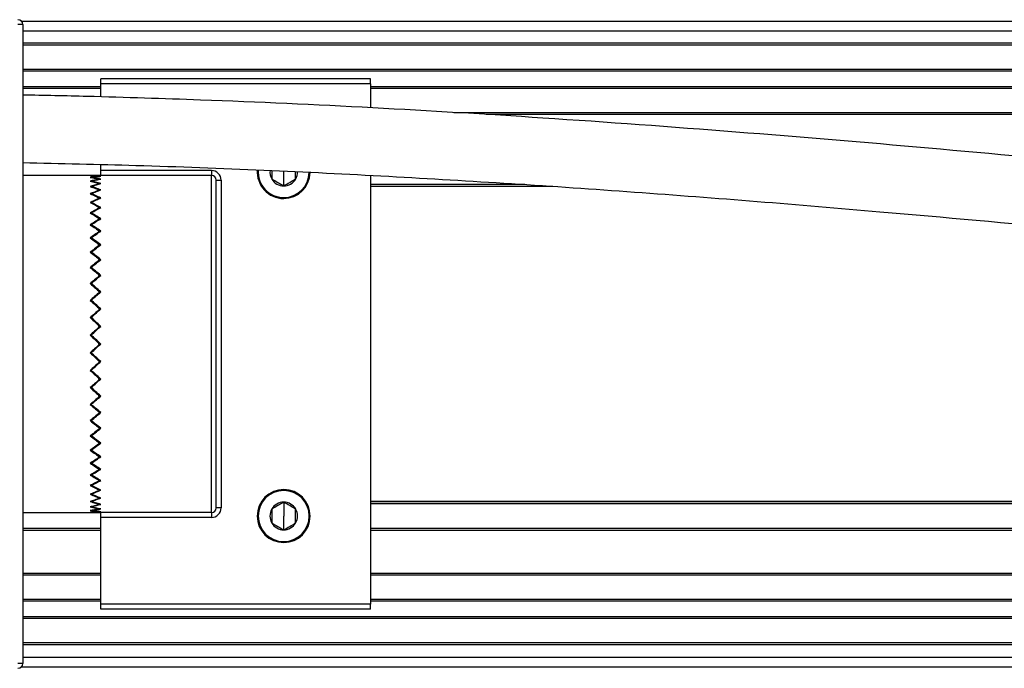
# Model space of a CAD drawing. Header units: millimetres. Extents: x -531 to 2300, y 404 to 998.
# Tile 5 of 24: x -197 to -95, y 404 to 472. Entities that reach past the tile are written whole.
import ezdxf

# ---------------------------------------------------------------- set-up
doc = ezdxf.new("R2010")
doc.units = ezdxf.units.MM

# ---------------------------------------------------------------- blocks, each defined once
blk = doc.blocks.new('Drawing View3')
at = {"color": 7, "linetype": 'Continuous', "lineweight": 25}
for p, q in [((0, 14.33), (-0.5, 14.33)), ((-0.14, 14.68), (400.65, 14.68)), ((0, 14.33), (0, -51.97)), ((0, 13.68), (800.2, 13.68)), ((800.2, 12.38), (0, 12.38)), ((800.2, 12.18), (0, 12.18)), ((800.2, 9.68), (0, 9.68)), ((800.2, 9.48), (0, 9.48)), ((36.1, 8.68), (8.1, 8.68)), ((8.1, 8.18), (8.1, 8.68)), ((36.1, 8.18), (36.1, 8.68)), ((8.1, 7.88), (0, 7.88)), ((8.1, 7.68), (0, 7.68)), ((36.1, 8.18), (8.1, 8.18)), ((8.1, 6.82), (8.1, 8.18)), ((36.1, 8.18), (36.1, 5.69)), ((765.2, 7.88), (36.1, 7.88)), ((765.2, 7.68), (36.1, 7.68)), ((757.66, 5.18), (44.78, 5.18)), ((754.34, 4.98), (48.13, 4.98)), ((8.1, -0.82), (8.1, -0.19)), ((19.6, -0.82), (8.1, -0.82)), ((8.1, -1.32), (8.1, -0.82)), ((19.6, -0.82), (19.6, -1.32)), ((27.1, -2.41), (27.1, -0.97)), ((7.99, -1.32), (0, -1.32)), ((19.6, -1.32), (8.1, -1.32)), ((19.6, -36.32), (19.6, -1.32)), ((20.1, -35.82), (20.1, -1.82)), ((20.1, -1.82), (20.6, -1.82)), ((20.6, -1.82), (20.6, -35.82)), ((36.1, -1.32), (36.1, -45.82)), ((7.11, -2.52), (7.11, -2.48)), ((7.99, -2.88), (7.99, -2.83)), ((52.12, -2.27), (36.1, -2.27)), ((52.15, -2.27), (36.1, -2.27)), ((55.05, -2.47), (36.1, -2.47)), ((7.11, -3.28), (7.11, -3.23)), ((7.99, -3.72), (7.99, -3.66)), ((27.1, -3.72), (27.1, -3.62)), ((7.11, -4.2), (7.11, -4.14)), ((7.99, -4.73), (7.99, -4.66)), ((7.11, -5.29), (7.11, -5.22)), ((7.98, -5.89), (7.99, -5.82)), ((7.12, -6.52), (7.11, -6.45)), ((7.98, -7.19), (7.99, -7.11)), ((7.12, -7.89), (7.11, -7.81)), ((7.98, -8.62), (7.99, -8.53)), ((7.12, -9.38), (7.11, -9.29)), ((7.98, -10.17), (7.99, -10.07)), ((7.12, -10.98), (7.11, -10.88)), ((7.98, -11.81), (7.99, -11.7)), ((7.13, -12.66), (7.11, -12.55)), ((7.14, -14.41), (7.11, -14.29)), ((7.97, -13.53), (7.99, -13.41)), ((7.95, -15.31), (7.99, -15.18)), ((7.16, -16.23), (7.11, -16.08)), ((7.88, -17.19), (7.99, -16.99)), ((7.14, -17.93), (7.08, -17.98)), ((7.08, -19.66), (7.14, -19.71)), ((7.88, -20.45), (7.99, -20.65)), ((7.16, -21.41), (7.11, -21.56)), ((7.95, -22.33), (7.99, -22.46)), ((7.14, -23.23), (7.11, -23.35)), ((7.97, -24.11), (7.99, -24.23)), ((7.13, -24.98), (7.11, -25.09)), ((7.98, -25.83), (7.99, -25.94)), ((7.12, -26.66), (7.11, -26.77)), ((7.98, -27.47), (7.99, -27.57)), ((7.12, -28.26), (7.11, -28.35)), ((7.98, -29.02), (7.99, -29.11)), ((7.12, -29.75), (7.11, -29.83)), ((7.98, -30.45), (7.99, -30.53)), ((7.12, -31.12), (7.11, -31.19)), ((7.11, -32.35), (7.11, -32.42)), ((7.98, -31.75), (7.99, -31.83)), ((7.11, -33.44), (7.11, -33.5)), ((7.99, -32.91), (7.99, -32.98)), ((7.11, -34.36), (7.11, -34.41)), ((7.99, -33.92), (7.99, -33.98)), ((7.99, -34.76), (7.99, -34.81)), ((27.1, -33.92), (27.1, -34.02)), ((7.11, -35.12), (7.11, -35.16)), ((27.1, -35.24), (27.1, -36.67)), ((338.15, -35.17), (36.1, -35.17)), ((36.1, -35.37), (338.15, -35.37)), ((338.15, -35.37), (36.1, -35.37)), ((0, -36.32), (7.99, -36.32)), ((19.6, -36.32), (8.1, -36.32)), ((8.1, -36.82), (8.1, -36.32)), ((19.6, -36.32), (19.6, -36.82)), ((20.6, -35.82), (20.1, -35.82)), ((27.1, -38.11), (27.1, -36.67)), ((19.6, -36.82), (8.1, -36.82)), ((8.1, -45.82), (8.1, -36.82)), ((8.1, -37.97), (0, -37.97)), ((8.1, -37.97), (0, -37.97)), ((8.1, -38.17), (0, -38.17)), ((338.15, -37.97), (36.1, -37.97)), ((338.15, -37.97), (36.1, -37.97)), ((338.15, -38.17), (36.1, -38.17)), ((27.1, -39.42), (27.1, -39.32)), ((8.1, -42.62), (0, -42.62)), ((8.1, -42.82), (0, -42.82)), ((765.2, -42.62), (36.1, -42.62)), ((765.2, -42.82), (36.1, -42.82)), ((8.1, -45.32), (0, -45.32)), ((8.1, -45.52), (0, -45.52)), ((36.1, -45.82), (8.1, -45.82)), ((8.1, -46.32), (8.1, -45.82)), ((765.2, -45.32), (36.1, -45.32)), ((765.2, -45.52), (36.1, -45.52)), ((36.1, -46.32), (36.1, -45.82)), ((36.1, -46.32), (8.1, -46.32)), ((800.2, -47.12), (0, -47.12)), ((800.2, -47.32), (0, -47.32)), ((800.2, -49.82), (0, -49.82)), ((800.2, -50.02), (0, -50.02)), ((0, -51.97), (-0.5, -51.97)), ((0, -51.32), (316.77, -51.32)), ((-0.14, -52.32), (800.34, -52.32))]:
    blk.add_line(p, q, dxfattribs=at)
for centre, radius, start, end in [((-0.5, 14.33), 0.5, 0, 90), ((19.6, -1.82), 1, 360, 90), ((27.1, -0.97), 2.75, 175.435, 270), ((27.1, -0.97), 2.65, 175.344, 270), ((27.1, -0.97), 1.43, 173.6474, 210), ((27.1, -0.97), 2.65, 270, 359.1339), ((27.1, -0.97), 2.75, 270, 359.0619), ((27.1, -0.97), 1.44, 330, 0.8414), ((19.6, -1.82), 0.5, 0, 90), ((27.1, -0.97), 1.44, 210, 270), ((27.1, -0.97), 1.44, 270, 330), ((27.1, -36.67), 2.75, 90, 270), ((27.1, -36.67), 2.65, 90, 270), ((27.1, -36.67), 2.75, 270, 90), ((27.1, -36.67), 2.65, 270, 90), ((27.1, -36.67), 1.44, 90, 150), ((27.1, -36.67), 1.44, 30, 90), ((19.6, -35.82), 0.5, 270, 0), ((19.6, -35.82), 1, 270, 360), ((27.1, -36.67), 1.43, 150, 210), ((27.1, -36.67), 1.43, 330, 30), ((27.1, -36.67), 1.43, 210, 270), ((27.1, -36.67), 1.43, 270, 330), ((-0.5, -51.97), 0.5, 270, 0)]:
    blk.add_arc(centre, radius, start, end, dxfattribs=at)
for points, knots in [([(320.15, -15.32), (315.2, -15.3), (305.59, -15.25), (291.55, -14.89), (278.15, -14.38), (265.15, -13.74), (252.33, -12.97), (239.57, -12.09), (226.82, -11.1), (204.98, -9.27), (174.06, -6.32), (134.08, -2.26), (94.09, 1.61), (61.5, 4.21), (36.29, 5.73), (22.5, 6.36), (12.6, 6.7), (6.45, 6.88), (2.23, 6.97), (0, 7.01)], [0, 0, 0, 0, 0.046251, 0.089785, 0.131187, 0.171567, 0.21141, 0.251236, 0.291063, 0.330891, 0.456069, 0.58125, 0.706429, 0.831598, 0.886669, 0.942451, 0.960567, 0.979171, 1, 1, 1, 1]), ([(0, 0), (3.92, -0.08), (12.27, -0.26), (24.94, -0.75), (37.95, -1.39), (50.77, -2.16), (63.53, -3.03), (76.28, -4.01), (98.13, -5.84), (129.04, -8.78), (169.02, -12.85), (209.02, -16.72), (241.61, -19.34), (266.82, -20.86), (280.61, -21.49), (290.5, -21.84), (296.7, -22.02), (303.6, -22.17), (311.51, -22.29), (317.15, -22.31), (320.15, -22.32)], [0, 0, 0, 0, 0.036635, 0.078057, 0.11845, 0.158297, 0.198125, 0.237954, 0.277784, 0.402968, 0.528156, 0.653341, 0.778517, 0.833591, 0.88936, 0.90747, 0.926057, 0.947331, 0.971977, 1, 1, 1, 1]), ([(25.86, -0.82), (25.86, -0.87), (25.86, -1.16), (25.86, -1.45), (25.86, -1.69)], [0, 0, 0, 0, 0.1728478, 1, 1, 1, 1]), ([(28.34, -1.69), (28.34, -1.45), (28.34, -1.2), (28.34, -0.95), (28.34, -0.94)], [0, 0, 0, 0, 0.962676, 1, 1, 1, 1]), ([(7.99, -1.32), (7.81, -1.32), (7.48, -1.32), (7.15, -1.34), (7, -1.34)], [0, 0, 0, 0, 0.559995, 1, 1, 1, 1]), ([(7, -1.34), (7.18, -1.35), (7.51, -1.37), (7.84, -1.4), (7.99, -1.42)], [0, 0, 0, 0, 0.559995, 1, 1, 1, 1]), ([(7.99, -1.42), (7.81, -1.44), (7.48, -1.47), (7.15, -1.52), (7, -1.54)], [0, 0, 0, 0, 0.559995, 1, 1, 1, 1]), ([(7, -1.54), (7.18, -1.56), (7.51, -1.61), (7.84, -1.68), (7.99, -1.7)], [0, 0, 0, 0, 0.559995, 1, 1, 1, 1]), ([(7.99, -1.7), (7.81, -1.74), (7.48, -1.81), (7.15, -1.88), (7, -1.92)], [0, 0, 0, 0, 0.559995, 1, 1, 1, 1]), ([(7, -1.92), (7.18, -1.96), (7.51, -2.04), (7.84, -2.14), (7.99, -2.18)], [0, 0, 0, 0, 0.559995, 1, 1, 1, 1]), ([(7.11, -1.34), (7.29, -1.34), (7.62, -1.32), (7.95, -1.32), (8.1, -1.32)], [0, 0, 0, 0, 0.559995, 1, 1, 1, 1]), ([(8.1, -1.42), (7.92, -1.4), (7.59, -1.37), (7.26, -1.35), (7.11, -1.34)], [0, 0, 0, 0, 0.559995, 1, 1, 1, 1]), ([(7.11, -1.54), (7.29, -1.51), (7.62, -1.46), (7.95, -1.43), (8.1, -1.42)], [0, 0, 0, 0, 0.559995, 1, 1, 1, 1]), ([(8.1, -1.7), (7.92, -1.67), (7.59, -1.61), (7.26, -1.56), (7.11, -1.54)], [0, 0, 0, 0, 0.559995, 1, 1, 1, 1]), ([(7.11, -1.92), (7.29, -1.87), (7.62, -1.8), (7.95, -1.73), (8.1, -1.7)], [0, 0, 0, 0, 0.559995, 1, 1, 1, 1]), ([(8.1, -2.18), (7.92, -2.13), (7.59, -2.03), (7.26, -1.95), (7.11, -1.92)], [0, 0, 0, 0, 0.559995, 1, 1, 1, 1]), ([(25.86, -1.69), (26.06, -1.81), (26.48, -2.05), (26.89, -2.29), (27.1, -2.41)], [0, 0, 0, 0, 0.499978, 1, 1, 1, 1]), ([(27.1, -2.41), (27.31, -2.29), (27.72, -2.05), (28.14, -1.81), (28.34, -1.69)], [0, 0, 0, 0, 0.499978, 1, 1, 1, 1]), ([(7.99, -2.18), (7.81, -2.23), (7.48, -2.33), (7.15, -2.44), (7, -2.48)], [0, 0, 0, 0, 0.559995, 1, 1, 1, 1]), ([(7, -2.48), (7.18, -2.55), (7.51, -2.66), (7.84, -2.78), (7.99, -2.83)], [0, 0, 0, 0, 0.559995, 1, 1, 1, 1]), ([(7.99, -2.83), (7.81, -2.9), (7.48, -3.03), (7.15, -3.17), (7, -3.23)], [0, 0, 0, 0, 0.559995, 1, 1, 1, 1]), ([(7.11, -2.48), (7.29, -2.42), (7.62, -2.32), (7.95, -2.22), (8.1, -2.18)], [0, 0, 0, 0, 0.559995, 1, 1, 1, 1]), ([(8.1, -2.83), (7.92, -2.76), (7.59, -2.64), (7.26, -2.53), (7.11, -2.48)], [0, 0, 0, 0, 0.559995, 1, 1, 1, 1]), ([(7.11, -3.23), (7.29, -3.15), (7.62, -3.01), (7.95, -2.89), (8.1, -2.83)], [0, 0, 0, 0, 0.559995, 1, 1, 1, 1]), ([(7, -3.23), (7.18, -3.31), (7.51, -3.45), (7.84, -3.6), (7.99, -3.66)], [0, 0, 0, 0, 0.559995, 1, 1, 1, 1]), ([(7.99, -3.66), (7.81, -3.75), (7.48, -3.91), (7.15, -4.07), (7, -4.14)], [0, 0, 0, 0, 0.559995, 1, 1, 1, 1]), ([(8.1, -3.66), (7.92, -3.58), (7.59, -3.43), (7.26, -3.29), (7.11, -3.23)], [0, 0, 0, 0, 0.559995, 1, 1, 1, 1]), ([(7.11, -4.14), (7.29, -4.05), (7.62, -3.89), (7.95, -3.73), (8.1, -3.66)], [0, 0, 0, 0, 0.559995, 1, 1, 1, 1]), ([(7, -4.14), (7.18, -4.24), (7.51, -4.41), (7.84, -4.58), (7.99, -4.66)], [0, 0, 0, 0, 0.559995, 1, 1, 1, 1]), ([(7.99, -4.66), (7.81, -4.76), (7.48, -4.95), (7.15, -5.14), (7, -5.22)], [0, 0, 0, 0, 0.559995, 1, 1, 1, 1]), ([(8.1, -4.66), (7.92, -4.56), (7.59, -4.39), (7.26, -4.22), (7.11, -4.14)], [0, 0, 0, 0, 0.5599954, 1, 1, 1, 1]), ([(7.11, -5.22), (7.29, -5.11), (7.62, -4.92), (7.95, -4.74), (8.1, -4.66)], [0, 0, 0, 0, 0.559995, 1, 1, 1, 1]), ([(7, -5.22), (7.18, -5.33), (7.51, -5.52), (7.84, -5.73), (7.99, -5.82)], [0, 0, 0, 0, 0.559995, 1, 1, 1, 1]), ([(7.99, -5.82), (7.81, -5.93), (7.48, -6.14), (7.15, -6.35), (7, -6.45)], [0, 0, 0, 0, 0.559995, 1, 1, 1, 1]), ([(8.1, -5.82), (7.92, -5.7), (7.59, -5.5), (7.26, -5.31), (7.11, -5.22)], [0, 0, 0, 0, 0.559995, 1, 1, 1, 1]), ([(7.11, -6.45), (7.29, -6.33), (7.62, -6.11), (7.95, -5.91), (8.1, -5.82)], [0, 0, 0, 0, 0.559995, 1, 1, 1, 1]), ([(7, -6.45), (7.18, -6.57), (7.51, -6.79), (7.84, -7.01), (7.99, -7.11)], [0, 0, 0, 0, 0.559995, 1, 1, 1, 1]), ([(7.99, -7.11), (7.81, -7.24), (7.48, -7.47), (7.15, -7.7), (7, -7.81)], [0, 0, 0, 0, 0.559995, 1, 1, 1, 1]), ([(8.1, -7.11), (7.92, -6.98), (7.59, -6.76), (7.26, -6.54), (7.11, -6.45)], [0, 0, 0, 0, 0.559995, 1, 1, 1, 1]), ([(7.11, -7.81), (7.29, -7.68), (7.62, -7.44), (7.95, -7.21), (8.1, -7.11)], [0, 0, 0, 0, 0.559995, 1, 1, 1, 1]), ([(7, -7.81), (7.18, -7.94), (7.51, -8.18), (7.84, -8.43), (7.99, -8.53)], [0, 0, 0, 0, 0.559995, 1, 1, 1, 1]), ([(8.1, -8.53), (7.92, -8.4), (7.59, -8.15), (7.26, -7.91), (7.11, -7.81)], [0, 0, 0, 0, 0.559995, 1, 1, 1, 1]), ([(7.99, -8.53), (7.81, -8.67), (7.48, -8.92), (7.15, -9.18), (7, -9.29)], [0, 0, 0, 0, 0.559995, 1, 1, 1, 1]), ([(7.11, -9.29), (7.29, -9.15), (7.62, -8.89), (7.95, -8.64), (8.1, -8.53)], [0, 0, 0, 0, 0.559995, 1, 1, 1, 1]), ([(7, -9.29), (7.18, -9.43), (7.51, -9.69), (7.84, -9.95), (7.99, -10.07)], [0, 0, 0, 0, 0.559995, 1, 1, 1, 1]), ([(7.99, -10.07), (7.81, -10.22), (7.48, -10.48), (7.15, -10.76), (7, -10.88)], [0, 0, 0, 0, 0.559995, 1, 1, 1, 1]), ([(8.1, -10.07), (7.92, -9.92), (7.59, -9.66), (7.26, -9.4), (7.11, -9.29)], [0, 0, 0, 0, 0.5599954, 1, 1, 1, 1]), ([(7.11, -10.88), (7.29, -10.72), (7.62, -10.45), (7.95, -10.19), (8.1, -10.07)], [0, 0, 0, 0, 0.5599953, 1, 1, 1, 1]), ([(7, -10.88), (7.18, -11.03), (7.51, -11.3), (7.84, -11.58), (7.99, -11.7)], [0, 0, 0, 0, 0.559995, 1, 1, 1, 1]), ([(8.1, -11.7), (7.92, -11.55), (7.59, -11.27), (7.26, -11), (7.11, -10.88)], [0, 0, 0, 0, 0.559995, 1, 1, 1, 1]), ([(7.99, -11.7), (7.81, -11.86), (7.48, -12.14), (7.15, -12.42), (7, -12.55)], [0, 0, 0, 0, 0.559995, 1, 1, 1, 1]), ([(7.11, -12.55), (7.29, -12.39), (7.62, -12.11), (7.95, -11.83), (8.1, -11.7)], [0, 0, 0, 0, 0.559995, 1, 1, 1, 1]), ([(7, -12.55), (7.18, -12.71), (7.51, -12.99), (7.84, -13.28), (7.99, -13.41)], [0, 0, 0, 0, 0.5599954, 1, 1, 1, 1]), ([(8.1, -13.41), (7.92, -13.25), (7.59, -12.96), (7.26, -12.67), (7.11, -12.55)], [0, 0, 0, 0, 0.559995, 1, 1, 1, 1]), ([(7.99, -13.41), (7.81, -13.58), (7.48, -13.87), (7.15, -14.16), (7, -14.29)], [0, 0, 0, 0, 0.559995, 1, 1, 1, 1]), ([(7, -14.29), (7.18, -14.46), (7.51, -14.75), (7.84, -15.05), (7.99, -15.18)], [0, 0, 0, 0, 0.559995, 1, 1, 1, 1]), ([(7.11, -14.29), (7.29, -14.13), (7.62, -13.83), (7.95, -13.54), (8.1, -13.41)], [0, 0, 0, 0, 0.559995, 1, 1, 1, 1]), ([(8.1, -15.18), (7.92, -15.01), (7.59, -14.72), (7.26, -14.42), (7.11, -14.29)], [0, 0, 0, 0, 0.559995, 1, 1, 1, 1]), ([(7.99, -15.18), (7.81, -15.35), (7.48, -15.65), (7.15, -15.95), (7, -16.08)], [0, 0, 0, 0, 0.559995, 1, 1, 1, 1]), ([(7.11, -16.08), (7.29, -15.91), (7.62, -15.61), (7.95, -15.31), (8.1, -15.18)], [0, 0, 0, 0, 0.559995, 1, 1, 1, 1]), ([(7, -16.08), (7.18, -16.25), (7.51, -16.55), (7.84, -16.86), (7.99, -16.99)], [0, 0, 0, 0, 0.559995, 1, 1, 1, 1]), ([(8.1, -16.99), (7.92, -16.82), (7.59, -16.52), (7.26, -16.22), (7.11, -16.08)], [0, 0, 0, 0, 0.559995, 1, 1, 1, 1]), ([(7.99, -16.99), (7.81, -17.16), (7.48, -17.47), (7.15, -17.77), (7, -17.9)], [0, 0, 0, 0, 0.559995, 1, 1, 1, 1]), ([(7.11, -17.9), (7.29, -17.73), (7.62, -17.43), (7.95, -17.12), (8.1, -16.99)], [0, 0, 0, 0, 0.559995, 1, 1, 1, 1]), ([(7, -17.9), (7.18, -18.08), (7.51, -18.38), (7.84, -18.69), (7.99, -18.82)], [0, 0, 0, 0, 0.559995, 1, 1, 1, 1]), ([(8.1, -18.82), (7.92, -18.65), (7.59, -18.34), (7.26, -18.04), (7.11, -17.9)], [0, 0, 0, 0, 0.5599954, 1, 1, 1, 1]), ([(7.99, -18.82), (7.81, -18.99), (7.48, -19.3), (7.15, -19.6), (7, -19.74)], [0, 0, 0, 0, 0.559995, 1, 1, 1, 1]), ([(7.11, -19.74), (7.29, -19.57), (7.62, -19.26), (7.95, -18.95), (8.1, -18.82)], [0, 0, 0, 0, 0.559995, 1, 1, 1, 1]), ([(7, -19.74), (7.18, -19.91), (7.51, -20.21), (7.84, -20.52), (7.99, -20.65)], [0, 0, 0, 0, 0.5599954, 1, 1, 1, 1]), ([(8.1, -20.65), (7.92, -20.48), (7.59, -20.18), (7.26, -19.87), (7.11, -19.74)], [0, 0, 0, 0, 0.559995, 1, 1, 1, 1]), ([(7.99, -20.65), (7.81, -20.82), (7.48, -21.12), (7.15, -21.43), (7, -21.56)], [0, 0, 0, 0, 0.559995, 1, 1, 1, 1]), ([(7.11, -21.56), (7.29, -21.39), (7.62, -21.09), (7.95, -20.78), (8.1, -20.65)], [0, 0, 0, 0, 0.559995, 1, 1, 1, 1]), ([(7, -21.56), (7.18, -21.73), (7.51, -22.03), (7.84, -22.33), (7.99, -22.46)], [0, 0, 0, 0, 0.5599954, 1, 1, 1, 1]), ([(7.99, -22.46), (7.81, -22.63), (7.48, -22.92), (7.15, -23.22), (7, -23.35)], [0, 0, 0, 0, 0.5599953, 1, 1, 1, 1]), ([(8.1, -22.46), (7.92, -22.29), (7.59, -21.99), (7.26, -21.69), (7.11, -21.56)], [0, 0, 0, 0, 0.559995, 1, 1, 1, 1]), ([(7.11, -23.35), (7.29, -23.18), (7.62, -22.89), (7.95, -22.59), (8.1, -22.46)], [0, 0, 0, 0, 0.559995, 1, 1, 1, 1]), ([(7, -23.35), (7.18, -23.51), (7.51, -23.81), (7.84, -24.1), (7.99, -24.23)], [0, 0, 0, 0, 0.559995, 1, 1, 1, 1]), ([(8.1, -24.23), (7.92, -24.07), (7.59, -23.77), (7.26, -23.48), (7.11, -23.35)], [0, 0, 0, 0, 0.5599954, 1, 1, 1, 1]), ([(7.99, -24.23), (7.81, -24.39), (7.48, -24.68), (7.15, -24.97), (7, -25.09)], [0, 0, 0, 0, 0.559995, 1, 1, 1, 1]), ([(7.11, -25.09), (7.29, -24.93), (7.62, -24.65), (7.95, -24.36), (8.1, -24.23)], [0, 0, 0, 0, 0.559995, 1, 1, 1, 1]), ([(7, -25.09), (7.18, -25.25), (7.51, -25.54), (7.84, -25.82), (7.99, -25.94)], [0, 0, 0, 0, 0.559995, 1, 1, 1, 1]), ([(8.1, -25.94), (7.92, -25.78), (7.59, -25.5), (7.26, -25.22), (7.11, -25.09)], [0, 0, 0, 0, 0.5599954, 1, 1, 1, 1]), ([(7.99, -25.94), (7.81, -26.09), (7.48, -26.37), (7.15, -26.65), (7, -26.77)], [0, 0, 0, 0, 0.559995, 1, 1, 1, 1]), ([(7.11, -26.77), (7.29, -26.61), (7.62, -26.34), (7.95, -26.06), (8.1, -25.94)], [0, 0, 0, 0, 0.559995, 1, 1, 1, 1]), ([(7, -26.77), (7.18, -26.92), (7.51, -27.19), (7.84, -27.45), (7.99, -27.57)], [0, 0, 0, 0, 0.559995, 1, 1, 1, 1]), ([(7.99, -27.57), (7.81, -27.72), (7.48, -27.98), (7.15, -28.24), (7, -28.35)], [0, 0, 0, 0, 0.559995, 1, 1, 1, 1]), ([(8.1, -27.57), (7.92, -27.42), (7.59, -27.16), (7.26, -26.88), (7.11, -26.77)], [0, 0, 0, 0, 0.559995, 1, 1, 1, 1]), ([(7.11, -28.35), (7.29, -28.21), (7.62, -27.95), (7.95, -27.69), (8.1, -27.57)], [0, 0, 0, 0, 0.559995, 1, 1, 1, 1]), ([(7, -28.35), (7.18, -28.49), (7.51, -28.75), (7.84, -29), (7.99, -29.11)], [0, 0, 0, 0, 0.559995, 1, 1, 1, 1]), ([(8.1, -29.11), (7.92, -28.97), (7.59, -28.72), (7.26, -28.46), (7.11, -28.35)], [0, 0, 0, 0, 0.559995, 1, 1, 1, 1]), ([(7.99, -29.11), (7.81, -29.24), (7.48, -29.49), (7.15, -29.73), (7, -29.83)], [0, 0, 0, 0, 0.5599953, 1, 1, 1, 1]), ([(7.11, -29.83), (7.29, -29.7), (7.62, -29.46), (7.95, -29.21), (8.1, -29.11)], [0, 0, 0, 0, 0.559995, 1, 1, 1, 1]), ([(7, -29.83), (7.18, -29.97), (7.51, -30.2), (7.84, -30.43), (7.99, -30.53)], [0, 0, 0, 0, 0.5599954, 1, 1, 1, 1]), ([(7.99, -30.53), (7.81, -30.66), (7.48, -30.88), (7.15, -31.1), (7, -31.19)], [0, 0, 0, 0, 0.559995, 1, 1, 1, 1]), ([(8.1, -30.53), (7.92, -30.4), (7.59, -30.17), (7.26, -29.94), (7.11, -29.83)], [0, 0, 0, 0, 0.559995, 1, 1, 1, 1]), ([(7.11, -31.19), (7.29, -31.07), (7.62, -30.86), (7.95, -30.63), (8.1, -30.53)], [0, 0, 0, 0, 0.559995, 1, 1, 1, 1]), ([(7, -31.19), (7.18, -31.31), (7.51, -31.53), (7.84, -31.73), (7.99, -31.83)], [0, 0, 0, 0, 0.559995, 1, 1, 1, 1]), ([(8.1, -31.83), (7.92, -31.71), (7.59, -31.5), (7.26, -31.29), (7.11, -31.19)], [0, 0, 0, 0, 0.559995, 1, 1, 1, 1]), ([(7.99, -31.83), (7.81, -31.94), (7.48, -32.14), (7.15, -32.34), (7, -32.42)], [0, 0, 0, 0, 0.559995, 1, 1, 1, 1]), ([(7, -32.42), (7.18, -32.53), (7.51, -32.72), (7.84, -32.9), (7.99, -32.98)], [0, 0, 0, 0, 0.559995, 1, 1, 1, 1]), ([(7.11, -32.42), (7.29, -32.31), (7.62, -32.12), (7.95, -31.91), (8.1, -31.83)], [0, 0, 0, 0, 0.5599953, 1, 1, 1, 1]), ([(8.1, -32.98), (7.92, -32.88), (7.59, -32.7), (7.26, -32.5), (7.11, -32.42)], [0, 0, 0, 0, 0.5599954, 1, 1, 1, 1]), ([(7.99, -32.98), (7.81, -33.08), (7.48, -33.26), (7.15, -33.42), (7, -33.5)], [0, 0, 0, 0, 0.559995, 1, 1, 1, 1]), ([(7, -33.5), (7.18, -33.59), (7.51, -33.75), (7.84, -33.91), (7.99, -33.98)], [0, 0, 0, 0, 0.559995, 1, 1, 1, 1]), ([(7.11, -33.5), (7.29, -33.4), (7.62, -33.23), (7.95, -33.06), (8.1, -32.98)], [0, 0, 0, 0, 0.559995, 1, 1, 1, 1]), ([(8.1, -33.98), (7.92, -33.89), (7.59, -33.73), (7.26, -33.57), (7.11, -33.5)], [0, 0, 0, 0, 0.559995, 1, 1, 1, 1]), ([(7.99, -33.98), (7.81, -34.06), (7.48, -34.21), (7.15, -34.35), (7, -34.41)], [0, 0, 0, 0, 0.559995, 1, 1, 1, 1]), ([(7, -34.41), (7.18, -34.49), (7.51, -34.63), (7.84, -34.75), (7.99, -34.81)], [0, 0, 0, 0, 0.559995, 1, 1, 1, 1]), ([(7.11, -34.41), (7.29, -34.33), (7.62, -34.19), (7.95, -34.04), (8.1, -33.98)], [0, 0, 0, 0, 0.559995, 1, 1, 1, 1]), ([(8.1, -34.81), (7.92, -34.74), (7.59, -34.61), (7.26, -34.47), (7.11, -34.41)], [0, 0, 0, 0, 0.559995, 1, 1, 1, 1]), ([(7.99, -34.81), (7.81, -34.88), (7.48, -35), (7.15, -35.11), (7, -35.16)], [0, 0, 0, 0, 0.559995, 1, 1, 1, 1]), ([(7, -35.16), (7.18, -35.22), (7.51, -35.33), (7.84, -35.42), (7.99, -35.46)], [0, 0, 0, 0, 0.559995, 1, 1, 1, 1]), ([(7.99, -35.46), (7.81, -35.52), (7.48, -35.61), (7.15, -35.69), (7, -35.72)], [0, 0, 0, 0, 0.559995, 1, 1, 1, 1]), ([(7, -35.72), (7.18, -35.77), (7.51, -35.84), (7.84, -35.91), (7.99, -35.94)], [0, 0, 0, 0, 0.559995, 1, 1, 1, 1]), ([(7.11, -35.16), (7.29, -35.1), (7.62, -34.98), (7.95, -34.86), (8.1, -34.81)], [0, 0, 0, 0, 0.559995, 1, 1, 1, 1]), ([(8.1, -35.46), (7.92, -35.41), (7.59, -35.31), (7.26, -35.21), (7.11, -35.16)], [0, 0, 0, 0, 0.559995, 1, 1, 1, 1]), ([(7.11, -35.72), (7.29, -35.68), (7.62, -35.6), (7.95, -35.5), (8.1, -35.46)], [0, 0, 0, 0, 0.559995, 1, 1, 1, 1]), ([(8.1, -35.94), (7.92, -35.9), (7.59, -35.84), (7.26, -35.76), (7.11, -35.72)], [0, 0, 0, 0, 0.559995, 1, 1, 1, 1]), ([(27.1, -35.24), (26.89, -35.35), (26.48, -35.59), (26.06, -35.83), (25.86, -35.95)], [0, 0, 0, 0, 0.499978, 1, 1, 1, 1]), ([(28.34, -35.95), (28.14, -35.83), (27.72, -35.59), (27.31, -35.35), (27.1, -35.24)], [0, 0, 0, 0, 0.499978, 1, 1, 1, 1]), ([(7.99, -35.94), (7.81, -35.97), (7.48, -36.03), (7.15, -36.08), (7, -36.1)], [0, 0, 0, 0, 0.559995, 1, 1, 1, 1]), ([(7, -36.1), (7.18, -36.13), (7.51, -36.18), (7.84, -36.21), (7.99, -36.22)], [0, 0, 0, 0, 0.559995, 1, 1, 1, 1]), ([(7.99, -36.22), (7.81, -36.24), (7.48, -36.27), (7.15, -36.29), (7, -36.3)], [0, 0, 0, 0, 0.559995, 1, 1, 1, 1]), ([(7, -36.3), (7.18, -36.3), (7.51, -36.32), (7.84, -36.32), (7.99, -36.32)], [0, 0, 0, 0, 0.559995, 1, 1, 1, 1]), ([(7.11, -36.1), (7.29, -36.08), (7.62, -36.03), (7.95, -35.97), (8.1, -35.94)], [0, 0, 0, 0, 0.559995, 1, 1, 1, 1]), ([(8.1, -36.22), (7.92, -36.21), (7.59, -36.17), (7.26, -36.13), (7.11, -36.1)], [0, 0, 0, 0, 0.559995, 1, 1, 1, 1]), ([(7.11, -36.3), (7.29, -36.29), (7.62, -36.27), (7.95, -36.24), (8.1, -36.22)], [0, 0, 0, 0, 0.559995, 1, 1, 1, 1]), ([(8.1, -36.32), (7.92, -36.32), (7.59, -36.32), (7.26, -36.3), (7.11, -36.3)], [0, 0, 0, 0, 0.559995, 1, 1, 1, 1]), ([(25.86, -35.95), (25.86, -36.19), (25.86, -36.67), (25.86, -37.15), (25.86, -37.39)], [0, 0, 0, 0, 0.499978, 1, 1, 1, 1]), ([(28.34, -37.39), (28.34, -37.15), (28.34, -36.67), (28.34, -36.19), (28.34, -35.95)], [0, 0, 0, 0, 0.499978, 1, 1, 1, 1]), ([(25.86, -37.39), (26.06, -37.51), (26.48, -37.75), (26.89, -37.99), (27.1, -38.11)], [0, 0, 0, 0, 0.499978, 1, 1, 1, 1]), ([(27.1, -38.11), (27.31, -37.99), (27.72, -37.75), (28.14, -37.51), (28.34, -37.39)], [0, 0, 0, 0, 0.499978, 1, 1, 1, 1])]:
    blk.add_open_spline(points, degree=3, knots=knots, dxfattribs=at)

msp = doc.modelspace()

# ---------------------------------------------------------------- block references
at = {"color": 7, "linetype": 'Continuous', "lineweight": 25}
msp.add_blockref('Drawing View3', (-196.98, 456.75), dxfattribs=at)

doc.saveas('drawing.dxf')
